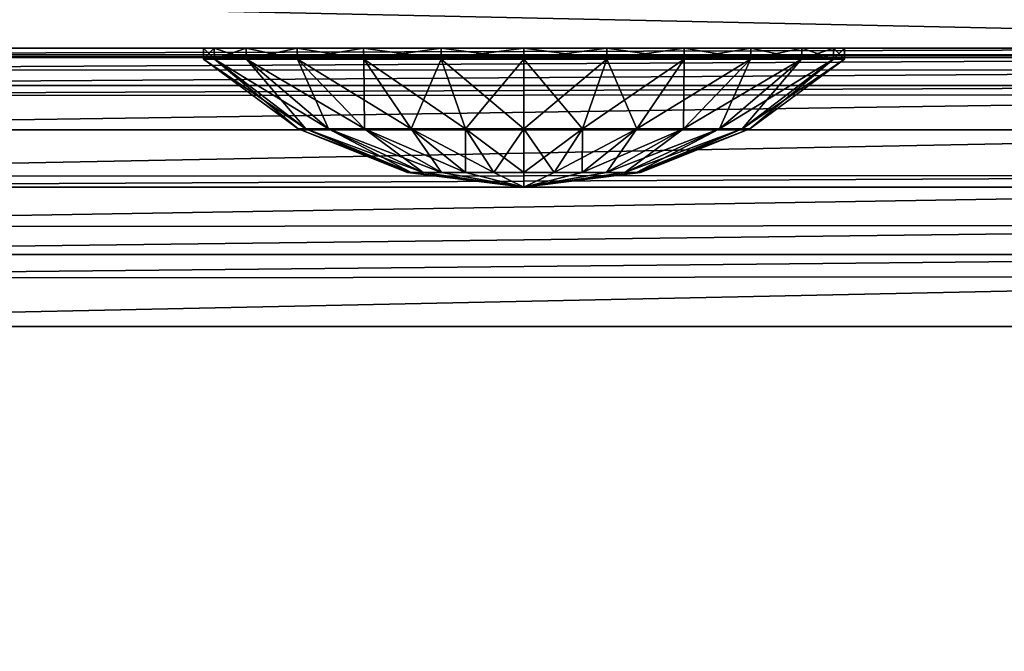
# Model space of a CAD drawing. Extents: x -0.026 to 0.039, y -0.127 to 0.026.
# Tile 16 of 33: x -0.0051 to 0.0055, y -0.03265 to -0.02584. Entities that reach past the tile are written whole.
import ezdxf

# ---------------------------------------------------------------- set-up
doc = ezdxf.new("R2010")
doc.units = 0
doc.layers.add('mesh', color=7, linetype='CONTINUOUS')

msp = doc.modelspace()

# ---------------------------------------------------------------- meshes
at = {"layer": 'mesh'}
mesh = msp.add_polyface(dxfattribs=at)
corners = [(-0.012538, -0.028628, 0.121636), (0.013195, -0.028371, 0.121602), (-0.012538, -0.028371, 0.121602), (-0.012538, -0.029147, 0.121705), (0.013195, -0.028604, 0.121633), (-0.015439, -0.028496, 0.121659), (-0.0156, -0.028986, 0.121705), (-0.0155, -0.028992, 0.121705), (-0.018225, -0.027858, 0.121658), (-0.017792, -0.028547, 0.121705), (-0.018384, -0.028316, 0.121705), (-0.012646, -0.029147, 0.121705), (-0.012538, -0.028072, 0.121479), (-0.009818, -0.095093, 0.121705), (-0.021051, -0.027013, 0.121705), (-0.021706, -0.026617, 0.121705), (-0.019814, -0.027761, 0.121705), (-0.001544, -0.09095, 0.121705), (-0.003385, -0.091322, 0.121705), (-0.006846, -0.092778, 0.121705), (-0.005163, -0.091935, 0.121705), (-0.008407, -0.093837, 0.121705), (-0.023374, -0.025162, 0.121705), (-0.022525, -0.11483, 0.121705), (-0.013532, -0.101625, 0.121705), (-0.023649, -0.025165, 0.121789), (-0.022746, -0.114832, 0.121756), (-0.02352, -0.025164, 0.12173), (-0.023862, -0.025167, 0.122098), (-0.022946, -0.114834, 0.12194), (-0.023824, -0.025167, 0.121987), (-0.023025, -0.114835, 0.122218), (-0.023873, -0.025167, 0.122214), (-0.023015, -0.114835, 0.122104), (-0.023754, -0.025166, 0.121879), (-0.023877, 0.001795, 0.136214), (-0.022823, -0.116238, 0.129411), (-0.022828, -0.1162, 0.129218), (-0.022247, -0.117564, 0.136691), (-0.022357, -0.117567, 0.13665), (-0.023493, 0.001797, 0.136691), (0.022788, -0.117633, 0.136705), (-0.022131, -0.11756, 0.136705), (-0.023377, 0.0018, 0.136705)]
mesh.append_faces([[corners[k] for k in face] for face in [(0, 1, 2, 2), (3, 4, 0, 0), (5, 0, 2, 2), (6, 7, 5, 5), (8, 6, 5, 5), (8, 9, 6, 6), (8, 10, 9, 9), (11, 5, 7, 7), (11, 0, 5, 5), (3, 0, 11, 11), (2, 12, 5, 5), (13, 14, 15, 15), (13, 16, 14, 14), (10, 16, 13, 13), (11, 17, 3, 3), (7, 18, 11, 11), (6, 18, 7, 7), (19, 20, 6, 6), (13, 9, 10, 10), (13, 6, 9, 9), (21, 19, 6, 6), (15, 22, 13, 13), (23, 24, 22, 22), (25, 26, 27, 27), (28, 29, 30, 30), (31, 28, 32, 32), (33, 29, 28, 28), (22, 27, 23, 23), (29, 34, 30, 30), (25, 34, 26, 26), (35, 31, 32, 32), (36, 37, 35, 35), (38, 39, 40, 40), (41, 42, 43, 43)]])
mesh = msp.add_polyface(dxfattribs=at)
corners = [(-0.012538, -0.027647, 0.121303), (0.013195, -0.027516, 0.121202), (-0.012538, -0.027531, 0.121213), (-0.012538, -0.028072, 0.121479), (0.013195, -0.027647, 0.121303), (-0.012538, -0.028371, 0.121602), (0.013195, -0.028053, 0.121471), (-0.02079, -0.026609, 0.121658), (-0.018384, -0.028316, 0.121705), (-0.018225, -0.027858, 0.121658), (-0.019814, -0.027761, 0.121705), (-0.015372, -0.027937, 0.121501), (-0.018039, -0.027326, 0.1215), (-0.015439, -0.028496, 0.121659), (-0.015308, -0.027398, 0.121224), (-0.012538, -0.027026, 0.120826), (0.000329, -0.027647, 0.020705), (-0.000884, -0.027487, 0.02038), (-0.000926, -0.027487, 0.020705), (-0.000884, -0.027487, 0.021029), (-0.001389, -0.027017, 0.018986), (-0.000758, -0.027487, 0.020077), (-0.000559, -0.027487, 0.019817), (-0.001776, -0.027017, 0.01949), (-0.002018, -0.027017, 0.020076), (-0.002101, -0.027017, 0.020705), (-0.002018, -0.027017, 0.021333), (-0.000758, -0.027487, 0.021332), (-0.001776, -0.027017, 0.02192), (-0.000559, -0.027487, 0.021592), (-0.001389, -0.027017, 0.022423), (-0.000299, -0.027487, 0.021792), (0.000329, -0.027647, 0.038705), (-0.000884, -0.027487, 0.03838), (-0.000926, -0.027487, 0.038705), (-0.000559, -0.027487, 0.039592), (-0.001389, -0.027017, 0.040423), (-0.000299, -0.027487, 0.039792), (-0.000758, -0.027487, 0.039332), (-0.001776, -0.027017, 0.03992), (-0.000884, -0.027487, 0.039029), (-0.002018, -0.027017, 0.039333), (-0.002101, -0.027017, 0.038705), (-0.002018, -0.027017, 0.038076), (-0.000758, -0.027487, 0.038077), (-0.001776, -0.027017, 0.03749), (-0.000559, -0.027487, 0.037817), (-0.001389, -0.027017, 0.036986), (-0.023645, 0.001793, 0.136622), (-0.022478, -0.117568, 0.136561), (-0.02379, 0.001792, 0.136482), (-0.023493, 0.001797, 0.136691), (-0.022357, -0.117567, 0.13665), (-0.022594, -0.117568, 0.136393), (-0.023877, 0.001795, 0.136214), (-0.022131, -0.11756, 0.136705), (-0.023377, 0.0018, 0.136705)]
mesh.append_faces([[corners[k] for k in face] for face in [(0, 1, 2, 2), (3, 4, 0, 0), (5, 6, 3, 3), (7, 8, 9, 9), (7, 10, 8, 8), (9, 11, 12, 12), (13, 11, 9, 9), (13, 3, 11, 11), (14, 2, 15, 15), (0, 2, 14, 14), (11, 14, 12, 12), (11, 0, 14, 14), (3, 0, 11, 11), (16, 17, 18, 18), (16, 18, 19, 19), (20, 21, 22, 22), (23, 17, 21, 21), (24, 18, 17, 17), (25, 19, 18, 18), (26, 27, 19, 19), (28, 29, 27, 27), (30, 31, 29, 29), (32, 33, 34, 34), (35, 36, 37, 37), (38, 39, 35, 35), (40, 41, 38, 38), (34, 42, 40, 40), (33, 43, 34, 34), (44, 45, 33, 33), (46, 47, 44, 44), (48, 49, 50, 50), (51, 52, 48, 48), (50, 53, 54, 54), (55, 51, 56, 56)]])
mesh = msp.add_polyface(dxfattribs=at)
corners = [(0.000329, -0.090626, 0.122834), (-0.000582, -0.090895, 0.122881), (-0.000421, -0.090885, 0.12288), (-0.000763, -0.090907, 0.122884), (-0.003385, -0.091108, 0.122919), (-0.002379, -0.091156, 0.122928), (-0.002937, -0.091242, 0.122943), (-0.004161, -0.091631, 0.123011), (0.001232, -0.090926, 0.122887), (-0.001544, -0.09095, 0.121705), (0.000329, -0.090825, 0.121705), (-0.003385, -0.091322, 0.121705), (-0.0156, -0.028986, 0.121705), (-0.005163, -0.091935, 0.121705), (-0.008407, -0.093837, 0.121705), (-0.009818, -0.095093, 0.121705), (-0.023374, -0.025162, 0.121705), (-0.012099, -0.098111, 0.121705), (-0.013532, -0.101625, 0.121705), (-0.023877, 0.001795, 0.136214), (-0.022631, -0.117566, 0.136218), (-0.022823, -0.116238, 0.129411), (-0.022828, -0.1162, 0.129218), (-0.023025, -0.114835, 0.122218), (-0.023645, 0.001793, 0.136622), (-0.022357, -0.117567, 0.13665), (-0.022478, -0.117568, 0.136561), (-0.022594, -0.117568, 0.136393), (-0.022247, -0.117564, 0.136691), (-0.023493, 0.001797, 0.136691), (-0.022131, -0.11756, 0.136705), (-0.02379, 0.001792, 0.136482), (-0.002045, -0.09099, 0.122492), (-0.000589, -0.090862, 0.122469), (-0.00239, -0.091052, 0.122503), (-0.0042, -0.091546, 0.12259), (0.00017, -0.090795, 0.122457), (0.002874, -0.091463, 0.119986), (-0.000555, -0.09128, 0.119901), (-0.000549, -0.091392, 0.119798)]
mesh.append_faces([[corners[k] for k in face] for face in [(0, 1, 2, 2), (0, 3, 1, 1), (4, 3, 0, 0), (4, 5, 3, 3), (6, 5, 4, 4), (4, 7, 6, 6), (2, 8, 0, 0), (0, 9, 4, 4), (0, 10, 9, 9), (9, 11, 4, 4), (12, 13, 11, 11), (14, 12, 15, 15), (16, 17, 15, 15), (16, 18, 17, 17), (19, 20, 21, 21), (19, 22, 23, 23), (24, 25, 26, 26), (19, 27, 20, 20), (28, 29, 30, 30), (31, 26, 27, 27), (5, 32, 33, 33), (5, 34, 32, 32), (6, 34, 5, 5), (7, 34, 6, 6), (7, 35, 34, 34), (33, 3, 5, 5), (33, 1, 3, 3), (33, 2, 1, 1), (33, 36, 2, 2), (37, 38, 39, 39), (37, 36, 38, 38), (32, 34, 38, 38), (38, 33, 32, 32), (36, 33, 38, 38)]])
mesh = msp.add_polyface(dxfattribs=at)
corners = [(-0.012538, -0.027531, 0.121213), (0.013195, -0.027516, 0.121202), (0.013195, -0.027026, 0.120826), (-0.012538, -0.027647, 0.121303), (0.013195, -0.027647, 0.121303), (-0.012538, -0.028072, 0.121479), (0.013195, -0.028053, 0.121471), (-0.012538, -0.028371, 0.121602), (0.013195, -0.028371, 0.121602), (0.015964, -0.027383, 0.121214), (0.018875, -0.027836, 0.121654), (0.019045, -0.028325, 0.121705), (0.020477, -0.027758, 0.121705), (0.016028, -0.027917, 0.121493), (0.016094, -0.028472, 0.121654), (0.018589, -0.028505, 0.121705), (0.01869, -0.027307, 0.121492), (0.018513, -0.026798, 0.121212), (0.015906, -0.026906, 0.120823), (0.021435, -0.026589, 0.121654), (0.021131, -0.026116, 0.121491), (0.002433, -0.027017, 0.02192), (0.001541, -0.027487, 0.021029), (0.001416, -0.027487, 0.021332), (0.002676, -0.027017, 0.021333), (0.001584, -0.027487, 0.020705), (0.002759, -0.027017, 0.020705), (0.001541, -0.027487, 0.02038), (0.002676, -0.027017, 0.020076), (0.001416, -0.027487, 0.020077), (0.002433, -0.027017, 0.01949), (0.001216, -0.027487, 0.019817), (0.001416, -0.027487, 0.038077), (0.002433, -0.027017, 0.03749), (0.001216, -0.027487, 0.037817), (0.001541, -0.027487, 0.03838), (0.002676, -0.027017, 0.038076), (0.001584, -0.027487, 0.038705), (0.002759, -0.027017, 0.038705), (0.001541, -0.027487, 0.039029), (0.002676, -0.027017, 0.039333), (0.001416, -0.027487, 0.039332), (0.002433, -0.027017, 0.03992), (0.001216, -0.027487, 0.039592), (0.002047, -0.027017, 0.040423), (0.024151, 0.001797, 0.136691), (0.022788, -0.117633, 0.136705), (0.024035, 0.0018, 0.136705), (0.024261, 0.001794, 0.13665), (0.023015, -0.117567, 0.13665), (0.024367, 0.001792, 0.136578), (0.023121, -0.117568, 0.136578), (0.024494, 0.001792, 0.136401), (0.024534, 0.001795, 0.136214), (0.023248, -0.117568, 0.136398), (-0.023377, 0.0018, 0.136705)]
mesh.append_faces([[corners[k] for k in face] for face in [(0, 1, 2, 2), (3, 4, 1, 1), (5, 6, 4, 4), (7, 8, 6, 6), (9, 1, 4, 4), (10, 11, 12, 12), (6, 9, 4, 4), (6, 13, 9, 9), (8, 13, 6, 6), (8, 14, 13, 13), (10, 15, 11, 11), (16, 14, 10, 10), (16, 13, 14, 14), (17, 13, 16, 16), (17, 9, 13, 13), (18, 1, 9, 9), (19, 10, 12, 12), (20, 16, 10, 10), (21, 22, 23, 23), (24, 25, 22, 22), (26, 27, 25, 25), (28, 29, 27, 27), (30, 31, 29, 29), (32, 33, 34, 34), (35, 36, 32, 32), (37, 38, 35, 35), (39, 40, 37, 37), (41, 42, 39, 39), (43, 44, 41, 41), (45, 46, 47, 47), (48, 49, 45, 45), (50, 51, 48, 48), (52, 51, 50, 50), (53, 54, 52, 52), (46, 55, 47, 47)]])
mesh = msp.add_polyface(dxfattribs=at)
corners = [(-0.012538, -0.028628, 0.121636), (0.013195, -0.028604, 0.121633), (0.013195, -0.028371, 0.121602), (-0.012538, -0.029147, 0.121705), (0.013195, -0.029147, 0.121705), (0.019045, -0.028325, 0.121705), (0.010476, -0.095093, 0.121705), (0.020477, -0.027758, 0.121705), (0.018589, -0.028505, 0.121705), (0.021708, -0.027014, 0.121705), (0.022365, -0.026617, 0.121705), (0.004043, -0.091322, 0.121705), (0.013663, -0.029144, 0.121705), (0.016157, -0.028984, 0.121705), (0.016394, -0.028969, 0.121705), (0.007504, -0.092778, 0.121705), (0.009065, -0.093837, 0.121705), (0.002202, -0.09095, 0.121705), (0.000329, -0.090825, 0.121705), (-0.001544, -0.09095, 0.121705), (-0.012646, -0.029147, 0.121705), (-0.003385, -0.091322, 0.121705), (0.016094, -0.028472, 0.121654), (0.018875, -0.027836, 0.121654), (0.012756, -0.098111, 0.121705), (0.024031, -0.025162, 0.121705), (0.023296, -0.114831, 0.121718), (0.024177, -0.025164, 0.121731), (0.024531, -0.025167, 0.122214), (0.023673, -0.114835, 0.122104), (0.024222, -0.057806, 0.122216), (0.024518, -0.025167, 0.122092), (0.02445, -0.025166, 0.121939), (0.023459, -0.114833, 0.121791), (0.024306, -0.025165, 0.121791), (0.024534, 0.001795, 0.136214), (0.023908, -0.058243, 0.136216), (0.023288, -0.117566, 0.136218)]
mesh.append_faces([[corners[k] for k in face] for face in [(0, 1, 2, 2), (3, 4, 1, 1), (5, 6, 7, 7), (5, 8, 6, 6), (6, 9, 7, 7), (6, 10, 9, 9), (11, 12, 4, 4), (13, 11, 14, 14), (13, 12, 11, 11), (14, 6, 8, 8), (15, 16, 14, 14), (4, 17, 11, 11), (4, 18, 17, 17), (3, 18, 4, 4), (3, 19, 18, 18), (20, 21, 19, 19), (22, 13, 14, 14), (1, 4, 12, 12), (8, 22, 14, 14), (1, 22, 2, 2), (1, 13, 22, 22), (12, 13, 1, 1), (23, 22, 8, 8), (6, 24, 25, 25), (25, 10, 6, 6), (26, 27, 25, 25), (28, 29, 30, 30), (31, 29, 28, 28), (32, 29, 31, 31), (33, 34, 27, 27), (33, 32, 34, 34), (35, 30, 36, 36), (35, 28, 30, 30), (35, 36, 37, 37)]])
mesh = msp.add_polyface(dxfattribs=at)
corners = [(0.003955, -0.091332, 0.122958), (0.004284, -0.091422, 0.122974), (0.004043, -0.091108, 0.122919), (0.004904, -0.091654, 0.123015), (0.003061, -0.09117, 0.12293), (0.00179, -0.09094, 0.122889), (0.000329, -0.090626, 0.122834), (0.001232, -0.090926, 0.122887), (0.000329, -0.090825, 0.121705), (0.002202, -0.09095, 0.121705), (0.004043, -0.091322, 0.121705), (0.016394, -0.028969, 0.121705), (0.00582, -0.091935, 0.121705), (0.007504, -0.092778, 0.121705), (0.009065, -0.093837, 0.121705), (0.010476, -0.095093, 0.121705), (0.023908, -0.058243, 0.136216), (0.024222, -0.057806, 0.122216), (0.02348, -0.116237, 0.129403), (0.00274, -0.090997, 0.122493), (0.002377, -0.09094, 0.122483), (0.001224, -0.090864, 0.12247), (-0.000421, -0.090885, 0.12288), (0.00017, -0.090795, 0.122457), (0.024031, -0.025162, 0.121705), (0.01419, -0.101625, 0.121705), (0.023183, -0.11483, 0.121705), (0.012756, -0.098111, 0.121705), (0.023673, -0.114835, 0.122104), (0.023683, -0.114835, 0.122218), (0.024151, 0.001797, 0.136691), (0.022905, -0.117564, 0.136691), (0.022788, -0.117633, 0.136705), (0.023015, -0.117567, 0.13665), (0.024261, 0.001794, 0.13665), (0.023121, -0.117568, 0.136578), (0.024494, 0.001792, 0.136401), (0.023248, -0.117568, 0.136398), (0.024534, 0.001795, 0.136214), (0.023288, -0.117566, 0.136218), (0.00315, -0.091099, 0.122511), (0.004892, -0.091533, 0.122588), (0.002874, -0.091463, 0.119986)]
mesh.append_faces([[corners[k] for k in face] for face in [(0, 1, 2, 2), (1, 3, 2, 2), (2, 4, 0, 0), (2, 5, 4, 4), (6, 5, 2, 2), (6, 7, 5, 5), (2, 8, 6, 6), (2, 9, 8, 8), (10, 9, 2, 2), (11, 12, 13, 13), (11, 10, 12, 12), (11, 14, 15, 15), (16, 17, 18, 18), (5, 19, 4, 4), (5, 20, 19, 19), (7, 20, 5, 5), (7, 21, 20, 20), (22, 21, 7, 7), (22, 23, 21, 21), (24, 25, 26, 26), (24, 27, 25, 25), (28, 29, 17, 17), (30, 31, 32, 32), (30, 33, 31, 31), (34, 35, 33, 33), (36, 37, 35, 35), (38, 39, 37, 37), (0, 40, 41, 41), (4, 40, 0, 0), (19, 40, 4, 4), (42, 21, 23, 23), (20, 21, 42, 42), (42, 19, 20, 20), (42, 40, 19, 19)]])
mesh = msp.add_polyface(dxfattribs=at)
corners = [(-0.012538, -0.026219, 0.119251), (0.013195, -0.026147, 0.118705), (-0.012538, -0.026147, 0.118705), (-0.012538, -0.026249, 0.119481), (0.013195, -0.026219, 0.119248), (-0.012538, -0.026384, 0.119806), (0.013195, -0.026249, 0.119481), (-0.012538, -0.026549, 0.120205), (0.013195, -0.026381, 0.119799), (-0.012538, -0.026657, 0.120345), (0.013195, -0.026549, 0.120205), (-0.012538, -0.027026, 0.120826), (0.013195, -0.02665, 0.120336), (-0.012538, -0.027531, 0.121213), (0.013195, -0.027026, 0.120826), (-0.01525, -0.026917, 0.120834), (-0.014815, -0.026072, 0.118699), (-0.01515, -0.026086, 0.119248), (-0.013638, -0.026111, 0.118702), (-0.015203, -0.026526, 0.120352), (-0.015169, -0.026246, 0.119811), (-0.000564, -0.026147, 0.017371), (0.000329, -0.026147, 0.017253), (-0.014794, -0.026147, 0.000705), (-0.003005, -0.026147, 0.037811), (-0.00266, -0.026147, 0.036979), (-0.00266, -0.026147, 0.018979), (-0.002112, -0.026147, 0.018264), (-0.001397, -0.026147, 0.041693), (-0.013666, -0.026147, 0.05967), (-0.003005, -0.026147, 0.019811), (-0.003122, -0.026147, 0.020705), (-0.003005, -0.026147, 0.021598), (-0.003122, -0.026147, 0.038705), (-0.003005, -0.026147, 0.039598), (-0.002112, -0.026147, 0.036264), (-0.014774, -0.026138, 0.059691), (-0.015906, -0.026118, 0.000705), (0.020665, -0.025401, 0.000705), (-0.021602, -0.024587, 0.000705), (-0.021326, -0.024775, 0.000705), (-0.022524, -0.023963, 0.000705)]
mesh.append_faces([[corners[k] for k in face] for face in [(0, 1, 2, 2), (3, 4, 0, 0), (5, 6, 3, 3), (7, 8, 5, 5), (9, 10, 7, 7), (11, 12, 9, 9), (13, 14, 11, 11), (15, 11, 9, 9), (0, 16, 17, 17), (0, 18, 16, 16), (2, 18, 0, 0), (19, 7, 5, 5), (20, 5, 3, 3), (20, 19, 5, 5), (17, 3, 0, 0), (17, 20, 3, 3), (19, 9, 7, 7), (19, 15, 9, 9), (21, 22, 23, 23), (23, 24, 25, 25), (26, 27, 23, 23), (2, 28, 29, 29), (23, 30, 26, 26), (23, 31, 30, 30), (32, 31, 23, 23), (29, 24, 23, 23), (29, 33, 24, 24), (34, 33, 29, 29), (25, 35, 23, 23), (18, 29, 36, 36), (2, 29, 18, 18), (37, 36, 29, 29), (38, 39, 40, 40), (38, 41, 39, 39)]])
mesh = msp.add_polyface(dxfattribs=at)
corners = [(-0.001397, -0.026147, 0.023693), (-0.002112, -0.026147, 0.023145), (0.000329, -0.026147, 0.035253), (-0.000564, -0.026147, 0.024038), (0.000329, -0.026147, 0.024156), (-0.003005, -0.026147, 0.021598), (-0.000564, -0.026147, 0.035371), (-0.001397, -0.026147, 0.035716), (-0.019996, -0.025378, 0.000705), (-0.014794, -0.026147, 0.000705), (0.015452, -0.026147, 0.000705), (-0.001396, -0.026267, 0.023692), (-0.000886, -0.027017, 0.022809), (-0.00211, -0.026267, 0.023143), (-0.000564, -0.026267, 0.024036), (-0.0003, -0.027017, 0.023052), (0.000329, -0.026267, 0.024154), (0.000329, -0.027017, 0.023134), (0.000329, -0.026147, 0.017253), (-0.000564, -0.026267, 0.017373), (0.000329, -0.026267, 0.017255), (-0.000564, -0.026147, 0.017371), (-0.001396, -0.026267, 0.017718), (-0.001397, -0.026147, 0.017716), (-0.00211, -0.026267, 0.018266), (-0.002112, -0.026147, 0.018264), (-0.000564, -0.026267, 0.035373), (-0.001396, -0.026267, 0.035718), (-0.00211, -0.026267, 0.036266), (-0.002112, -0.026147, 0.036264), (-0.001397, -0.026147, 0.041693), (-0.000564, -0.026267, 0.042036), (-0.001396, -0.026267, 0.041692), (-0.000564, -0.026147, 0.042038), (0.000329, -0.026267, 0.042154), (0.000329, -0.026147, 0.042156), (-0.0003, -0.027017, 0.041052), (-0.000886, -0.027017, 0.040809), (-0.00211, -0.026267, 0.041143), (-0.001389, -0.027017, 0.036986), (-0.000886, -0.027017, 0.0366), (-0.0003, -0.027017, 0.036357), (0.000329, -0.026267, 0.035255), (-0.021326, -0.024775, 0.000705), (0.020665, -0.025401, 0.000705)]
mesh.append_faces([[corners[k] for k in face] for face in [(0, 1, 2, 2), (2, 3, 0, 0), (2, 4, 3, 3), (5, 6, 2, 2), (5, 7, 6, 6), (8, 9, 10, 10), (11, 12, 13, 13), (14, 15, 11, 11), (16, 17, 14, 14), (18, 19, 20, 20), (21, 19, 18, 18), (21, 22, 19, 19), (23, 22, 21, 21), (23, 24, 22, 22), (25, 24, 23, 23), (0, 14, 11, 11), (3, 14, 0, 0), (3, 16, 14, 14), (4, 16, 3, 3), (6, 26, 2, 2), (6, 27, 26, 26), (7, 27, 6, 6), (7, 28, 27, 27), (29, 28, 7, 7), (30, 31, 32, 32), (33, 31, 30, 30), (33, 34, 31, 31), (35, 34, 33, 33), (36, 32, 31, 31), (37, 38, 32, 32), (39, 27, 28, 28), (40, 26, 27, 27), (41, 42, 26, 26), (43, 8, 44, 44)]])
mesh = msp.add_polyface(dxfattribs=at)
corners = [(-0.012538, -0.026219, 0.119251), (0.013195, -0.026219, 0.119248), (0.013195, -0.026147, 0.118705), (-0.012538, -0.026249, 0.119481), (0.013195, -0.026249, 0.119481), (-0.012538, -0.026384, 0.119806), (0.013195, -0.026381, 0.119799), (-0.012538, -0.026549, 0.120205), (0.013195, -0.026549, 0.120205), (-0.012538, -0.026657, 0.120345), (0.013195, -0.02665, 0.120336), (-0.012538, -0.027026, 0.120826), (0.013195, -0.027026, 0.120826), (0.015808, -0.026085, 0.119244), (0.01586, -0.02652, 0.120342), (0.015906, -0.026906, 0.120823), (0.014297, -0.026127, 0.118702), (0.013195, -0.027516, 0.121202), (0.015827, -0.026244, 0.119804), (0.003662, -0.026147, 0.021598), (0.015452, -0.026147, 0.000705), (0.00378, -0.026147, 0.020705), (0.014324, -0.026147, 0.05967), (0.003318, -0.026147, 0.02243), (0.002769, -0.026147, 0.023145), (0.003662, -0.026147, 0.037811), (0.00378, -0.026147, 0.038705), (0.003318, -0.026147, 0.04043), (0.002769, -0.026147, 0.041145), (0.003662, -0.026147, 0.039598), (0.003662, -0.026147, 0.019811), (0.003318, -0.026147, 0.018979), (0.002769, -0.026147, 0.018264), (0.002054, -0.026147, 0.017716), (0.001222, -0.026147, 0.042038), (0.002054, -0.026147, 0.041693), (0.015431, -0.026138, 0.059691), (0.01486, -0.026116, 0.118701), (-0.019996, -0.025378, 0.000705), (0.020665, -0.025401, 0.000705)]
mesh.append_faces([[corners[k] for k in face] for face in [(0, 1, 2, 2), (3, 4, 1, 1), (5, 6, 4, 4), (7, 8, 6, 6), (9, 10, 8, 8), (11, 12, 10, 10), (13, 1, 4, 4), (14, 10, 12, 12), (14, 8, 10, 10), (15, 14, 12, 12), (16, 1, 13, 13), (2, 1, 16, 16), (12, 17, 15, 15), (6, 8, 18, 18), (4, 6, 13, 13), (19, 20, 21, 21), (19, 22, 20, 20), (23, 22, 19, 19), (23, 24, 22, 22), (25, 26, 22, 22), (24, 25, 22, 22), (22, 27, 28, 28), (22, 29, 27, 27), (26, 29, 22, 22), (20, 30, 21, 21), (20, 31, 30, 30), (32, 31, 20, 20), (20, 33, 32, 32), (22, 34, 2, 2), (28, 35, 22, 22), (36, 16, 37, 37), (36, 2, 16, 16), (22, 2, 36, 36), (38, 20, 39, 39)]])
mesh = msp.add_polyface(dxfattribs=at)
corners = [(-0.013666, -0.026147, 0.05967), (-0.00266, -0.026147, 0.04043), (-0.003005, -0.026147, 0.039598), (-0.014794, -0.026147, 0.000705), (0.000329, -0.026147, 0.017253), (0.001222, -0.026147, 0.017371), (-0.001397, -0.026147, 0.017716), (-0.000564, -0.026147, 0.017371), (-0.002112, -0.026147, 0.018264), (-0.002112, -0.026147, 0.041145), (-0.001397, -0.026147, 0.041693), (-0.012538, -0.026147, 0.118705), (-0.000564, -0.026147, 0.042038), (0.000329, -0.026147, 0.042156), (0.013195, -0.026147, 0.118705), (-0.001397, -0.026147, 0.035716), (-0.003005, -0.026147, 0.021598), (-0.002112, -0.026147, 0.036264), (-0.003003, -0.026267, 0.019812), (-0.002018, -0.027017, 0.020076), (-0.002658, -0.026267, 0.01898), (-0.00312, -0.026267, 0.020705), (-0.002101, -0.027017, 0.020705), (-0.003003, -0.026267, 0.021597), (-0.002018, -0.027017, 0.021333), (-0.002658, -0.026267, 0.022429), (-0.001776, -0.027017, 0.02192), (-0.00266, -0.026147, 0.018979), (-0.003005, -0.026147, 0.019811), (-0.003122, -0.026147, 0.020705), (-0.00266, -0.026147, 0.02243), (-0.00266, -0.026147, 0.036979), (-0.003003, -0.026267, 0.037812), (-0.002658, -0.026267, 0.03698), (-0.003005, -0.026147, 0.037811), (-0.00312, -0.026267, 0.038705), (-0.003122, -0.026147, 0.038705), (-0.003003, -0.026267, 0.039597), (-0.002658, -0.026267, 0.040429), (-0.002018, -0.027017, 0.039333), (-0.002101, -0.027017, 0.038705), (-0.002018, -0.027017, 0.038076)]
mesh.append_faces([[corners[k] for k in face] for face in [(0, 1, 2, 2), (3, 4, 5, 5), (3, 6, 7, 7), (3, 8, 6, 6), (0, 9, 1, 1), (0, 10, 9, 9), (11, 12, 10, 10), (11, 13, 12, 12), (14, 13, 11, 11), (3, 15, 16, 16), (3, 17, 15, 15), (18, 19, 20, 20), (21, 22, 18, 18), (23, 24, 21, 21), (25, 26, 23, 23), (27, 18, 20, 20), (28, 18, 27, 27), (28, 21, 18, 18), (29, 21, 28, 28), (29, 23, 21, 21), (16, 23, 29, 29), (16, 25, 23, 23), (30, 25, 16, 16), (31, 32, 33, 33), (34, 32, 31, 31), (34, 35, 32, 32), (36, 35, 34, 34), (36, 37, 35, 35), (2, 37, 36, 36), (2, 38, 37, 37), (1, 38, 2, 2), (39, 35, 37, 37), (40, 32, 35, 35), (41, 33, 32, 32)]])
mesh = msp.add_polyface(dxfattribs=at)
corners = [(0.002769, -0.026147, 0.023145), (0.003318, -0.026147, 0.036979), (0.003662, -0.026147, 0.037811), (0.015452, -0.026147, 0.000705), (0.001222, -0.026147, 0.017371), (0.002054, -0.026147, 0.017716), (-0.014794, -0.026147, 0.000705), (0.013195, -0.026147, 0.118705), (0.001222, -0.026147, 0.042038), (0.000329, -0.026147, 0.042156), (0.014324, -0.026147, 0.05967), (0.002054, -0.026147, 0.041693), (0.00366, -0.026267, 0.021597), (0.002676, -0.027017, 0.021333), (0.003316, -0.026267, 0.022429), (0.003778, -0.026267, 0.020705), (0.002759, -0.027017, 0.020705), (0.00366, -0.026267, 0.019812), (0.002676, -0.027017, 0.020076), (0.003316, -0.026267, 0.01898), (0.002433, -0.027017, 0.01949), (0.003662, -0.026147, 0.019811), (0.00378, -0.026147, 0.020705), (0.003318, -0.026147, 0.018979), (0.002768, -0.026267, 0.018266), (0.002769, -0.026147, 0.018264), (0.003318, -0.026147, 0.02243), (0.003662, -0.026147, 0.021598), (0.00366, -0.026267, 0.037812), (0.00378, -0.026147, 0.038705), (0.003316, -0.026267, 0.03698), (0.002768, -0.026267, 0.036266), (0.002769, -0.026147, 0.036264), (0.003318, -0.026147, 0.04043), (0.003316, -0.026267, 0.040429), (0.002769, -0.026147, 0.041145), (0.00366, -0.026267, 0.039597), (0.003662, -0.026147, 0.039598), (0.003778, -0.026267, 0.038705), (0.002433, -0.027017, 0.03749), (0.002676, -0.027017, 0.038076), (0.002759, -0.027017, 0.038705), (0.002676, -0.027017, 0.039333)]
mesh.append_faces([[corners[k] for k in face] for face in [(0, 1, 2, 2), (3, 4, 5, 5), (6, 4, 3, 3), (7, 8, 9, 9), (10, 11, 8, 8), (12, 13, 14, 14), (15, 16, 12, 12), (17, 18, 15, 15), (19, 20, 17, 17), (21, 17, 22, 22), (21, 19, 17, 17), (23, 19, 21, 21), (23, 24, 19, 19), (25, 24, 23, 23), (26, 12, 14, 14), (27, 12, 26, 26), (27, 15, 12, 12), (22, 15, 27, 27), (22, 17, 15, 15), (2, 28, 29, 29), (2, 30, 28, 28), (1, 30, 2, 2), (1, 31, 30, 30), (32, 31, 1, 1), (33, 34, 35, 35), (33, 36, 34, 34), (37, 36, 33, 33), (37, 38, 36, 36), (29, 38, 37, 37), (29, 28, 38, 38), (39, 28, 30, 30), (40, 38, 28, 28), (41, 36, 38, 38), (42, 34, 36, 36)]])
mesh = msp.add_polyface(dxfattribs=at)
corners = [(0.000329, -0.026147, 0.035253), (-0.00266, -0.026147, 0.02243), (-0.003005, -0.026147, 0.021598), (-0.002112, -0.026147, 0.023145), (-0.002658, -0.026267, 0.01898), (-0.001776, -0.027017, 0.01949), (-0.00211, -0.026267, 0.018266), (-0.002018, -0.027017, 0.020076), (-0.003003, -0.026267, 0.019812), (-0.002101, -0.027017, 0.020705), (-0.00312, -0.026267, 0.020705), (-0.002018, -0.027017, 0.021333), (-0.003003, -0.026267, 0.021597), (-0.001776, -0.027017, 0.02192), (-0.002658, -0.026267, 0.022429), (-0.001389, -0.027017, 0.022423), (-0.00211, -0.026267, 0.023143), (-0.000926, -0.027487, 0.020705), (-0.000884, -0.027487, 0.021029), (-0.002112, -0.026147, 0.018264), (-0.00266, -0.026147, 0.018979), (-0.001396, -0.026267, 0.023692), (-0.001397, -0.026147, 0.023693), (-0.002112, -0.026147, 0.036264), (-0.002658, -0.026267, 0.03698), (-0.00211, -0.026267, 0.036266), (-0.00266, -0.026147, 0.036979), (-0.00266, -0.026147, 0.04043), (-0.00211, -0.026267, 0.041143), (-0.002658, -0.026267, 0.040429), (-0.002112, -0.026147, 0.041145), (-0.001396, -0.026267, 0.041692), (-0.001397, -0.026147, 0.041693), (-0.000884, -0.027487, 0.039029), (-0.002101, -0.027017, 0.038705), (-0.002018, -0.027017, 0.039333), (-0.000926, -0.027487, 0.038705), (-0.002018, -0.027017, 0.038076), (-0.001389, -0.027017, 0.040423), (-0.001776, -0.027017, 0.03992), (-0.003003, -0.026267, 0.039597), (-0.00312, -0.026267, 0.038705), (-0.003003, -0.026267, 0.037812), (-0.001776, -0.027017, 0.03749), (-0.001389, -0.027017, 0.036986)]
mesh.append_faces([[corners[k] for k in face] for face in [(0, 1, 2, 2), (0, 3, 1, 1), (4, 5, 6, 6), (4, 7, 5, 5), (8, 9, 7, 7), (10, 11, 9, 9), (12, 13, 11, 11), (14, 15, 13, 13), (16, 15, 14, 14), (9, 17, 7, 7), (11, 18, 9, 9), (19, 4, 6, 6), (20, 4, 19, 19), (1, 16, 14, 14), (3, 16, 1, 1), (3, 21, 16, 16), (22, 21, 3, 3), (23, 24, 25, 25), (26, 24, 23, 23), (27, 28, 29, 29), (30, 28, 27, 27), (30, 31, 28, 28), (32, 31, 30, 30), (33, 34, 35, 35), (36, 37, 34, 34), (38, 29, 28, 28), (39, 29, 38, 38), (39, 40, 29, 29), (35, 40, 39, 39), (34, 41, 35, 35), (37, 42, 34, 34), (43, 24, 37, 37), (43, 25, 24, 24), (44, 25, 43, 43)]])
mesh = msp.add_polyface(dxfattribs=at)
corners = [(0.001222, -0.026147, 0.035371), (0.000329, -0.026147, 0.024156), (0.000329, -0.026147, 0.035253), (0.001222, -0.026147, 0.024038), (0.000329, -0.026267, 0.024154), (0.000958, -0.027017, 0.023052), (0.000329, -0.027017, 0.023134), (0.001222, -0.026267, 0.024036), (0.001544, -0.027017, 0.022809), (0.001222, -0.026267, 0.017373), (0.000329, -0.027017, 0.018275), (0.000958, -0.027017, 0.018357), (0.000329, -0.026267, 0.017255), (-0.0003, -0.027017, 0.018357), (0.000654, -0.027487, 0.021917), (0.000956, -0.027487, 0.021792), (0.000654, -0.027487, 0.019492), (0.001544, -0.027017, 0.0186), (0.000329, -0.027487, 0.019449), (0.001222, -0.026147, 0.017371), (0.000329, -0.026147, 0.017253), (0.000329, -0.026267, 0.035255), (0.001222, -0.026267, 0.035373), (-0.000564, -0.026267, 0.035373), (0.000329, -0.026147, 0.042156), (0.001222, -0.026267, 0.042036), (0.000329, -0.026267, 0.042154), (0.001222, -0.026147, 0.042038), (0.000329, -0.027487, 0.037449), (0.000958, -0.027017, 0.036357), (0.000329, -0.027017, 0.036275), (0.000654, -0.027487, 0.037492), (0.001544, -0.027017, 0.0366), (0.000956, -0.027487, 0.039792), (0.000958, -0.027017, 0.041052), (0.001544, -0.027017, 0.040809), (0.000654, -0.027487, 0.039917), (0.000329, -0.027017, 0.041134), (0.000329, -0.027487, 0.03996), (-0.0003, -0.027017, 0.041052), (0.002053, -0.026267, 0.035718), (-0.000564, -0.026267, 0.042036)]
mesh.append_faces([[corners[k] for k in face] for face in [(0, 1, 2, 2), (0, 3, 1, 1), (4, 5, 6, 6), (7, 5, 4, 4), (7, 8, 5, 5), (9, 10, 11, 11), (12, 10, 9, 9), (12, 13, 10, 10), (5, 14, 6, 6), (8, 15, 5, 5), (11, 16, 17, 17), (10, 18, 11, 11), (19, 12, 9, 9), (20, 12, 19, 19), (1, 7, 4, 4), (3, 7, 1, 1), (0, 21, 22, 22), (2, 21, 0, 0), (2, 23, 21, 21), (24, 25, 26, 26), (27, 25, 24, 24), (28, 29, 30, 30), (31, 32, 29, 29), (33, 34, 35, 35), (36, 37, 34, 34), (38, 39, 37, 37), (30, 22, 21, 21), (29, 22, 30, 30), (29, 40, 22, 22), (32, 40, 29, 29), (34, 25, 35, 35), (34, 26, 25, 25), (37, 26, 34, 34), (37, 41, 26, 26)]])
mesh = msp.add_polyface(dxfattribs=at)
corners = [(0.002054, -0.026147, 0.035716), (0.001222, -0.026147, 0.024038), (0.001222, -0.026147, 0.035371), (0.002054, -0.026147, 0.023693), (0.002769, -0.026147, 0.023145), (0.002053, -0.026267, 0.023692), (0.001544, -0.027017, 0.022809), (0.001222, -0.026267, 0.024036), (0.002047, -0.027017, 0.022423), (0.002768, -0.026267, 0.023143), (0.002768, -0.026267, 0.018266), (0.001544, -0.027017, 0.0186), (0.002047, -0.027017, 0.018986), (0.002053, -0.026267, 0.017718), (0.000958, -0.027017, 0.018357), (0.001222, -0.026267, 0.017373), (0.001216, -0.027487, 0.021592), (0.002433, -0.027017, 0.02192), (0.001416, -0.027487, 0.021332), (0.002676, -0.027017, 0.021333), (0.001541, -0.027487, 0.021029), (0.001216, -0.027487, 0.019817), (0.002433, -0.027017, 0.01949), (0.000956, -0.027487, 0.019618), (0.002054, -0.026147, 0.017716), (0.001222, -0.026147, 0.017371), (0.001222, -0.026267, 0.035373), (0.002053, -0.026267, 0.035718), (0.001222, -0.026147, 0.042038), (0.002053, -0.026267, 0.041692), (0.001222, -0.026267, 0.042036), (0.002054, -0.026147, 0.041693), (0.002768, -0.026267, 0.041143), (0.000956, -0.027487, 0.037618), (0.002047, -0.027017, 0.036986), (0.001544, -0.027017, 0.0366), (0.001216, -0.027487, 0.037817), (0.002433, -0.027017, 0.03749), (0.001416, -0.027487, 0.038077), (0.002676, -0.027017, 0.038076), (0.001416, -0.027487, 0.039332), (0.002047, -0.027017, 0.040423), (0.002433, -0.027017, 0.03992), (0.001216, -0.027487, 0.039592), (0.001544, -0.027017, 0.040809), (0.002768, -0.026267, 0.036266)]
mesh.append_faces([[corners[k] for k in face] for face in [(0, 1, 2, 2), (0, 3, 1, 1), (4, 3, 0, 0), (5, 6, 7, 7), (5, 8, 6, 6), (9, 8, 5, 5), (10, 11, 12, 12), (13, 11, 10, 10), (13, 14, 11, 11), (15, 14, 13, 13), (8, 16, 6, 6), (17, 18, 8, 8), (19, 20, 17, 17), (12, 21, 22, 22), (11, 23, 12, 12), (24, 15, 13, 13), (25, 15, 24, 24), (1, 5, 7, 7), (3, 5, 1, 1), (3, 9, 5, 5), (0, 26, 27, 27), (2, 26, 0, 0), (28, 29, 30, 30), (31, 29, 28, 28), (31, 32, 29, 29), (33, 34, 35, 35), (36, 37, 34, 34), (38, 39, 37, 37), (40, 41, 42, 42), (43, 44, 41, 41), (35, 45, 27, 27), (34, 45, 35, 35), (44, 29, 41, 41), (44, 30, 29, 29)]])
mesh = msp.add_polyface(dxfattribs=at)
corners = [(0.002769, -0.026147, 0.023145), (0.002054, -0.026147, 0.035716), (0.002769, -0.026147, 0.036264), (0.003318, -0.026147, 0.036979), (0.002768, -0.026267, 0.023143), (0.002433, -0.027017, 0.02192), (0.002047, -0.027017, 0.022423), (0.003316, -0.026267, 0.022429), (0.002676, -0.027017, 0.021333), (0.00366, -0.026267, 0.021597), (0.002759, -0.027017, 0.020705), (0.003778, -0.026267, 0.020705), (0.002676, -0.027017, 0.020076), (0.00366, -0.026267, 0.019812), (0.002433, -0.027017, 0.01949), (0.003316, -0.026267, 0.01898), (0.002047, -0.027017, 0.018986), (0.002768, -0.026267, 0.018266), (0.001584, -0.027487, 0.020705), (0.001541, -0.027487, 0.02038), (0.001416, -0.027487, 0.020077), (0.002769, -0.026147, 0.018264), (0.002053, -0.026267, 0.017718), (0.002054, -0.026147, 0.017716), (0.002054, -0.026147, 0.023693), (0.003318, -0.026147, 0.02243), (0.002053, -0.026267, 0.035718), (0.002768, -0.026267, 0.036266), (0.002769, -0.026147, 0.041145), (0.002768, -0.026267, 0.041143), (0.002054, -0.026147, 0.041693), (0.003316, -0.026267, 0.040429), (0.001541, -0.027487, 0.03838), (0.002759, -0.027017, 0.038705), (0.002676, -0.027017, 0.038076), (0.001584, -0.027487, 0.038705), (0.002676, -0.027017, 0.039333), (0.001541, -0.027487, 0.039029), (0.002433, -0.027017, 0.03992), (0.002047, -0.027017, 0.036986), (0.003316, -0.026267, 0.03698), (0.002433, -0.027017, 0.03749), (0.00366, -0.026267, 0.037812), (0.003778, -0.026267, 0.038705), (0.00366, -0.026267, 0.039597), (0.002047, -0.027017, 0.040423), (0.002053, -0.026267, 0.041692)]
mesh.append_faces([[corners[k] for k in face] for face in [(0, 1, 2, 2), (2, 3, 0, 0), (4, 5, 6, 6), (7, 5, 4, 4), (7, 8, 5, 5), (9, 10, 8, 8), (11, 12, 10, 10), (13, 14, 12, 12), (15, 16, 14, 14), (17, 16, 15, 15), (10, 18, 8, 8), (12, 19, 10, 10), (14, 20, 12, 12), (21, 22, 17, 17), (23, 22, 21, 21), (0, 4, 24, 24), (0, 7, 4, 4), (25, 7, 0, 0), (2, 26, 27, 27), (1, 26, 2, 2), (28, 29, 30, 30), (28, 31, 29, 29), (32, 33, 34, 34), (35, 36, 33, 33), (37, 38, 36, 36), (39, 40, 27, 27), (41, 40, 39, 39), (34, 42, 41, 41), (33, 43, 34, 34), (36, 44, 33, 33), (38, 31, 36, 36), (38, 29, 31, 31), (45, 29, 38, 38), (45, 46, 29, 29)]])
mesh = msp.add_polyface(dxfattribs=at)
corners = [(-0.000564, -0.026267, 0.017373), (-0.0003, -0.027017, 0.018357), (0.000329, -0.026267, 0.017255), (-0.000886, -0.027017, 0.0186), (-0.001396, -0.026267, 0.017718), (-0.001389, -0.027017, 0.018986), (-0.00211, -0.026267, 0.018266), (-0.001776, -0.027017, 0.01949), (-0.00211, -0.026267, 0.023143), (-0.000886, -0.027017, 0.022809), (-0.001389, -0.027017, 0.022423), (-0.001396, -0.026267, 0.023692), (-0.0003, -0.027017, 0.023052), (-0.000564, -0.026267, 0.024036), (0.000329, -0.027017, 0.023134), (0.000004, -0.027487, 0.019492), (0.000329, -0.027017, 0.018275), (-0.000299, -0.027487, 0.019618), (-0.000559, -0.027487, 0.019817), (-0.000758, -0.027487, 0.020077), (-0.002018, -0.027017, 0.020076), (-0.000884, -0.027487, 0.02038), (-0.001776, -0.027017, 0.02192), (-0.000758, -0.027487, 0.021332), (-0.002018, -0.027017, 0.021333), (-0.000559, -0.027487, 0.021592), (-0.000299, -0.027487, 0.021792), (0.000004, -0.027487, 0.021917), (0.000329, -0.027487, 0.02196), (0.000004, -0.027487, 0.039917), (-0.000886, -0.027017, 0.040809), (-0.0003, -0.027017, 0.041052), (-0.000299, -0.027487, 0.039792), (-0.001389, -0.027017, 0.040423), (-0.000559, -0.027487, 0.039592), (-0.001776, -0.027017, 0.03992), (-0.000758, -0.027487, 0.039332), (-0.002018, -0.027017, 0.039333), (-0.000884, -0.027487, 0.03838), (-0.001776, -0.027017, 0.03749), (-0.002018, -0.027017, 0.038076), (-0.000758, -0.027487, 0.038077), (-0.001389, -0.027017, 0.036986), (-0.000559, -0.027487, 0.037817), (-0.000886, -0.027017, 0.0366), (-0.000299, -0.027487, 0.037618), (-0.0003, -0.027017, 0.036357), (0.000004, -0.027487, 0.037492), (0.000329, -0.027017, 0.036275), (-0.000564, -0.026267, 0.042036), (0.000329, -0.027017, 0.041134), (-0.001396, -0.026267, 0.041692), (-0.00211, -0.026267, 0.041143), (-0.001396, -0.026267, 0.035718), (-0.000564, -0.026267, 0.035373), (0.000329, -0.026267, 0.035255)]
mesh.append_faces([[corners[k] for k in face] for face in [(0, 1, 2, 2), (0, 3, 1, 1), (4, 3, 0, 0), (4, 5, 3, 3), (6, 5, 4, 4), (6, 7, 5, 5), (8, 9, 10, 10), (11, 12, 9, 9), (13, 14, 12, 12), (1, 15, 16, 16), (3, 17, 1, 1), (5, 18, 3, 3), (7, 19, 5, 5), (20, 21, 7, 7), (22, 23, 24, 24), (10, 25, 22, 22), (9, 26, 10, 10), (12, 27, 9, 9), (14, 28, 12, 12), (29, 30, 31, 31), (32, 33, 30, 30), (34, 35, 33, 33), (36, 37, 35, 35), (38, 39, 40, 40), (41, 42, 39, 39), (43, 44, 42, 42), (45, 46, 44, 44), (47, 48, 46, 46), (31, 49, 50, 50), (30, 51, 31, 31), (33, 52, 30, 30), (44, 53, 42, 42), (46, 54, 44, 44), (48, 55, 46, 46)]])
mesh = msp.add_polyface(dxfattribs=at)
corners = [(0.000329, -0.027647, 0.020705), (0.000004, -0.027487, 0.019492), (-0.000299, -0.027487, 0.019618), (-0.000559, -0.027487, 0.019817), (-0.000758, -0.027487, 0.020077), (-0.000884, -0.027487, 0.02038), (-0.000884, -0.027487, 0.021029), (-0.000758, -0.027487, 0.021332), (-0.000559, -0.027487, 0.021592), (-0.000299, -0.027487, 0.021792), (0.000004, -0.027487, 0.021917), (0.000329, -0.027487, 0.02196), (0.000654, -0.027487, 0.019492), (0.000329, -0.027487, 0.019449), (-0.0003, -0.027017, 0.018357), (-0.000886, -0.027017, 0.0186), (-0.000886, -0.027017, 0.022809), (-0.0003, -0.027017, 0.023052), (0.000329, -0.027017, 0.023134), (0.000654, -0.027487, 0.021917), (0.000329, -0.027017, 0.018275), (-0.000299, -0.027487, 0.039792), (0.000004, -0.027487, 0.039917), (0.000329, -0.027647, 0.038705), (0.000329, -0.027487, 0.03996), (-0.000884, -0.027487, 0.039029), (-0.000758, -0.027487, 0.039332), (-0.000559, -0.027487, 0.039592), (-0.000758, -0.027487, 0.038077), (-0.000884, -0.027487, 0.03838), (-0.000926, -0.027487, 0.038705), (0.000004, -0.027487, 0.037492), (-0.000299, -0.027487, 0.037618), (-0.000559, -0.027487, 0.037817), (0.000654, -0.027487, 0.037492), (0.000329, -0.027487, 0.037449), (-0.0003, -0.027017, 0.041052), (-0.000886, -0.027017, 0.040809), (-0.000886, -0.027017, 0.0366), (-0.0003, -0.027017, 0.036357), (0.000329, -0.027017, 0.036275)]
mesh.append_faces([[corners[k] for k in face] for face in [(0, 1, 2, 2), (3, 0, 2, 2), (0, 3, 4, 4), (0, 4, 5, 5), (0, 6, 7, 7), (0, 7, 8, 8), (0, 8, 9, 9), (0, 9, 10, 10), (0, 10, 11, 11), (0, 12, 13, 13), (0, 13, 1, 1), (14, 2, 1, 1), (15, 3, 2, 2), (16, 10, 9, 9), (17, 11, 10, 10), (18, 19, 11, 11), (20, 1, 13, 13), (21, 22, 23, 23), (23, 22, 24, 24), (25, 26, 23, 23), (23, 26, 27, 27), (23, 27, 21, 21), (28, 29, 23, 23), (23, 30, 25, 25), (31, 32, 23, 23), (23, 32, 33, 33), (23, 33, 28, 28), (23, 34, 35, 35), (23, 35, 31, 31), (22, 36, 24, 24), (21, 37, 22, 22), (32, 38, 33, 33), (31, 39, 32, 32), (35, 40, 31, 31)]])
mesh = msp.add_polyface(dxfattribs=at)
corners = [(0.000329, -0.027647, 0.020705), (0.000329, -0.027487, 0.02196), (0.000654, -0.027487, 0.021917), (0.000956, -0.027487, 0.021792), (0.001216, -0.027487, 0.021592), (0.001416, -0.027487, 0.021332), (0.001541, -0.027487, 0.021029), (0.001584, -0.027487, 0.020705), (0.001541, -0.027487, 0.02038), (0.001416, -0.027487, 0.020077), (0.001216, -0.027487, 0.019817), (0.000956, -0.027487, 0.019618), (0.000654, -0.027487, 0.019492), (0.000958, -0.027017, 0.023052), (0.001544, -0.027017, 0.022809), (0.002047, -0.027017, 0.022423), (0.002047, -0.027017, 0.018986), (0.001544, -0.027017, 0.0186), (0.000958, -0.027017, 0.018357), (0.000329, -0.027487, 0.019449), (0.000956, -0.027487, 0.037618), (0.000654, -0.027487, 0.037492), (0.000329, -0.027647, 0.038705), (0.001541, -0.027487, 0.03838), (0.001416, -0.027487, 0.038077), (0.001216, -0.027487, 0.037817), (0.001416, -0.027487, 0.039332), (0.001541, -0.027487, 0.039029), (0.001584, -0.027487, 0.038705), (0.000654, -0.027487, 0.039917), (0.000956, -0.027487, 0.039792), (0.001216, -0.027487, 0.039592), (0.000329, -0.027487, 0.03996), (0.000958, -0.027017, 0.036357), (0.000329, -0.027487, 0.037449), (0.001544, -0.027017, 0.0366), (0.002047, -0.027017, 0.036986), (0.001544, -0.027017, 0.040809), (0.000958, -0.027017, 0.041052), (0.000329, -0.027017, 0.041134)]
mesh.append_faces([[corners[k] for k in face] for face in [(0, 1, 2, 2), (0, 2, 3, 3), (0, 3, 4, 4), (0, 4, 5, 5), (0, 5, 6, 6), (0, 6, 7, 7), (0, 7, 8, 8), (0, 8, 9, 9), (0, 9, 10, 10), (0, 10, 11, 11), (0, 11, 12, 12), (13, 3, 2, 2), (14, 4, 3, 3), (15, 5, 4, 4), (16, 11, 10, 10), (17, 12, 11, 11), (18, 19, 12, 12), (20, 21, 22, 22), (23, 24, 22, 22), (22, 24, 25, 25), (22, 25, 20, 20), (26, 27, 22, 22), (22, 27, 28, 28), (22, 28, 23, 23), (29, 30, 22, 22), (22, 30, 31, 31), (22, 31, 26, 26), (22, 32, 29, 29), (21, 33, 34, 34), (20, 35, 21, 21), (25, 36, 20, 20), (30, 37, 31, 31), (29, 38, 30, 30), (32, 39, 29, 29)]])

doc.saveas('drawing.dxf')
